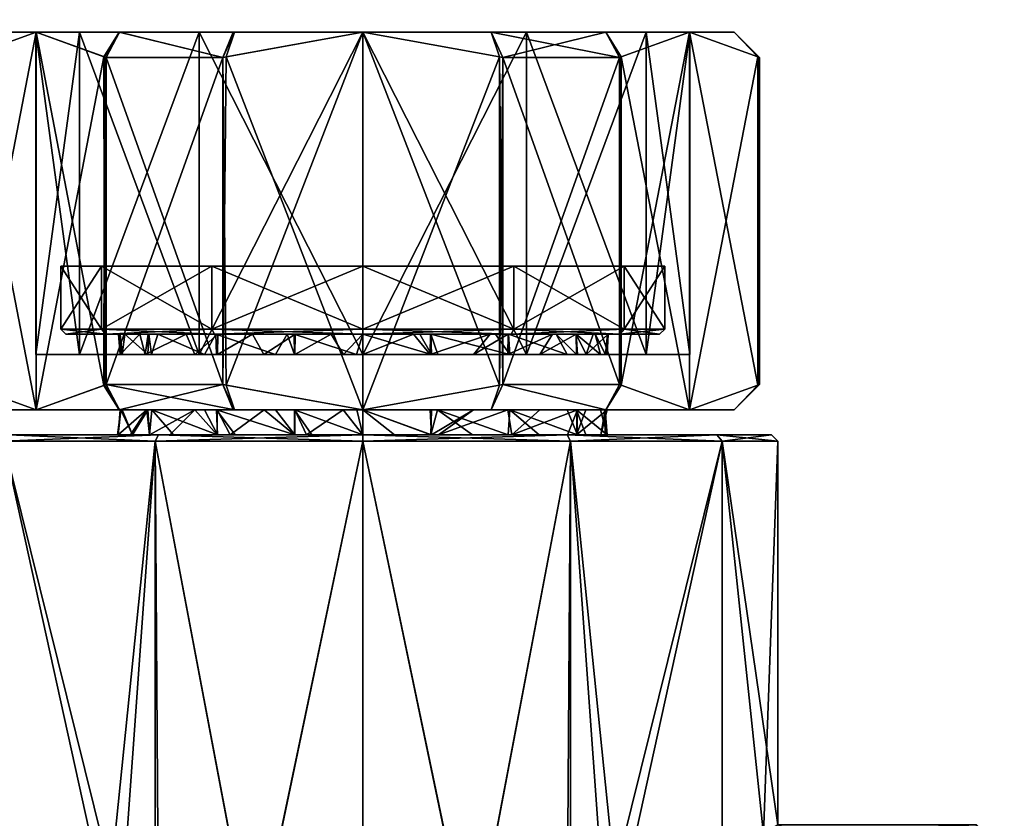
# Model space of a CAD drawing. Extents: x -0.396 to 0.144, y -0.577 to 0.001.
# Tile 65 of 65: x 0.061 to 0.101, y -0.032 to 0. Entities that reach past the tile are written whole.
import ezdxf

# ---------------------------------------------------------------- set-up
doc = ezdxf.new("R2010")
doc.units = 0
doc.layers.add('mesh', color=7, linetype='CONTINUOUS')

msp = doc.modelspace()

# ---------------------------------------------------------------- meshes
at = {"layer": 'mesh'}
mesh = msp.add_polyface(dxfattribs=at)
corners = [(0.06201, -0.0005, -0.601839), (0.060233, -0.0005, -0.596974), (0.059293, -0.001476, -0.597134), (0.059226, -0.0015, -0.597017), (0.059226, -0.0015, -0.59166), (0.060233, -0.0005, -0.591703), (0.059293, -0.001476, -0.591544), (0.06201, -0.0005, -0.586839), (0.059226, -0.0145, -0.59166), (0.059226, -0.0145, -0.597017), (0.064726, -0.001476, -0.606544), (0.065334, -0.0005, -0.605809), (0.063742, -0.0005, -0.587839), (0.062, -0.0005, -0.594339), (0.063742, -0.0005, -0.600839), (0.062, -0.013301, -0.594339), (0.063742, -0.013301, -0.600839), (0.063742, -0.013301, -0.587839), (0.06201, -0.0155, -0.601839), (0.064709, -0.01453, -0.606515), (0.059293, -0.014524, -0.597134), (0.059293, -0.014524, -0.591544), (0.06201, -0.0155, -0.586839), (0.064709, -0.00147, -0.582163), (0.064726, -0.014524, -0.582134), (0.063, -0.0123, -0.594339), (0.064608, -0.0098, -0.600339), (0.063, -0.0098, -0.594339), (0.016834, -0.004924, -0.31373), (0.014853, -0.004707, -0.305126), (0.017159, -0.004707, -0.31373), (0.015041, -0.004383, -0.305018), (0.017375, -0.004383, -0.31373), (0.017452, -0.004, -0.31373), (0.015041, -0.004383, -0.322442), (0.015107, -0.004, -0.30498), (0.017452, 0, -0.31373), (0.015107, -0.004, -0.32248), (0.015107, 0, -0.30498), (0.016452, -0.005, 0.481258), (0.014674, -0.004866, 0.489758), (0.016952, -0.004866, 0.481258), (0.014991, -0.0045, 0.489941), (0.017318, -0.0045, 0.481258), (0.015107, -0.004, 0.490008), (0.017452, -0.004, 0.481258), (0.017452, 0, 0.481258), (0.015107, -0.004, 0.472508), (0.015107, 0, 0.490008)]
mesh.append_faces([[corners[k] for k in face] for face in [(0, 1, 2, 2), (1, 3, 2, 2), (1, 4, 3, 3), (5, 4, 1, 1), (5, 6, 4, 4), (7, 6, 5, 5), (8, 3, 4, 4), (8, 9, 3, 3), (10, 11, 0, 0), (12, 5, 13, 13), (12, 7, 5, 5), (13, 0, 14, 14), (13, 1, 0, 0), (5, 1, 13, 13), (15, 14, 16, 16), (15, 13, 14, 14), (17, 13, 15, 15), (17, 12, 13, 13), (0, 18, 19, 19), (2, 18, 0, 0), (2, 20, 18, 18), (3, 20, 2, 2), (3, 9, 20, 20), (6, 8, 4, 4), (6, 21, 8, 8), (7, 21, 6, 6), (7, 22, 21, 21), (23, 22, 7, 7), (23, 24, 22, 22), (25, 26, 27, 27), (28, 29, 30, 30), (30, 31, 32, 32), (32, 33, 34, 34), (32, 35, 33, 33), (33, 36, 37, 37), (33, 38, 36, 36), (35, 38, 33, 33), (39, 40, 41, 41), (41, 42, 43, 43), (43, 44, 45, 45), (45, 46, 47, 47), (45, 48, 46, 46), (44, 48, 45, 45)]])
mesh = msp.add_polyface(dxfattribs=at)
corners = [(0.06201, -0.0005, -0.586839), (0.06531, -0.0005, -0.582888), (0.064709, -0.00147, -0.582163), (0.064794, -0.0015, -0.582017), (0.069432, -0.0145, -0.579339), (0.064794, -0.0145, -0.582017), (0.064794, -0.0145, -0.60666), (0.069432, -0.0015, -0.609339), (0.064794, -0.0015, -0.60666), (0.064726, -0.001476, -0.606544), (0.065334, -0.0005, -0.605809), (0.0685, -0.0005, -0.58308), (0.063742, -0.0005, -0.587839), (0.063742, -0.0005, -0.600839), (0.0685, -0.0005, -0.605597), (0.06201, -0.0005, -0.601839), (0.063742, -0.013301, -0.600839), (0.0685, -0.013301, -0.58308), (0.063742, -0.013301, -0.587839), (0.064709, -0.01453, -0.606515), (0.064726, -0.014524, -0.582134), (0.066498, -0.0125, -0.598883), (0.0632, -0.0125, -0.594339), (0.065541, -0.0125, -0.596703), (0.064781, -0.0125, -0.600239), (0.066857, -0.0125, -0.5997), (0.06536, -0.0125, -0.59433), (0.065292, -0.0125, -0.593438), (0.064781, -0.0125, -0.588439), (0.066137, -0.0125, -0.590276), (0.066464, -0.0125, -0.589796), (0.067981, -0.0125, -0.587571), (0.0691, -0.0125, -0.58412), (0.064608, -0.0123, -0.600339), (0.063, -0.0123, -0.594339), (0.064608, -0.0123, -0.588339), (0.063, -0.0098, -0.594339), (0.064608, -0.0098, -0.588339), (0.064608, -0.0098, -0.600339), (0.069, -0.0098, -0.604731), (0.068072, -0.0098, -0.594339), (0.065385, -0.013301, -0.594335), (0.065349, -0.013301, -0.592956), (0.069432, -0.0015, -0.579339), (0.069156, -0.0125, -0.602128), (0.066348, -0.013301, -0.589843)]
mesh.append_faces([[corners[k] for k in face] for face in [(0, 1, 2, 2), (1, 3, 2, 2), (4, 5, 3, 3), (6, 7, 8, 8), (9, 8, 10, 10), (11, 0, 12, 12), (13, 10, 14, 14), (13, 15, 10, 10), (11, 1, 0, 0), (16, 13, 14, 14), (17, 12, 18, 18), (17, 11, 12, 12), (9, 6, 8, 8), (9, 19, 6, 6), (15, 19, 9, 9), (3, 20, 2, 2), (3, 5, 20, 20), (21, 22, 23, 23), (21, 24, 22, 22), (25, 24, 21, 21), (22, 26, 23, 23), (22, 27, 26, 26), (28, 27, 22, 22), (28, 29, 27, 27), (28, 30, 29, 29), (28, 31, 30, 30), (32, 31, 28, 28), (33, 22, 24, 24), (34, 22, 33, 33), (34, 28, 22, 22), (35, 28, 34, 34), (35, 32, 28, 28), (35, 36, 37, 37), (34, 36, 35, 35), (33, 38, 34, 34), (33, 39, 38, 38), (40, 36, 38, 38), (40, 37, 36, 36), (27, 41, 26, 26), (29, 42, 27, 27), (1, 43, 3, 3), (25, 44, 24, 24), (30, 45, 29, 29)]])
mesh = msp.add_polyface(dxfattribs=at)
corners = [(0.069899, -0.0005, -0.608445), (0.069567, -0.001476, -0.609339), (0.075, -0.0005, -0.609339), (0.069432, -0.0015, -0.609339), (0.065334, -0.0005, -0.605809), (0.064794, -0.0015, -0.60666), (0.0685, -0.0005, -0.605597), (0.075, -0.0005, -0.607339), (0.0685, -0.0005, -0.58308), (0.06984, -0.0005, -0.580254), (0.06531, -0.0005, -0.582888), (0.075, -0.0005, -0.581339), (0.075, -0.0005, -0.579339), (0.0685, -0.013301, -0.605597), (0.075, -0.013301, -0.607339), (0.063742, -0.013301, -0.600839), (0.075, -0.013301, -0.581339), (0.0685, -0.013301, -0.58308), (0.075, -0.0155, -0.609339), (0.069567, -0.014524, -0.579339), (0.075, -0.0155, -0.579339), (0.075, -0.0123, -0.582339), (0.075, -0.0125, -0.582539), (0.069, -0.0123, -0.583946), (0.069, -0.0098, -0.583946), (0.064608, -0.0098, -0.588339), (0.064608, -0.0123, -0.588339), (0.069, -0.0123, -0.604731), (0.069, -0.0098, -0.604731), (0.064608, -0.0123, -0.600339), (0.075, -0.0098, -0.606339), (0.075, -0.0123, -0.606339), (0.075, -0.0098, -0.582339), (0.081928, -0.0098, -0.594339), (0.068072, -0.0098, -0.594339), (0.071536, -0.0098, -0.600339), (0.078464, -0.0098, -0.588339), (0.071536, -0.0098, -0.588339), (0.064608, -0.0098, -0.600339), (0.078464, -0.0098, -0.600339), (0.069432, -0.0015, -0.579339), (0.069432, -0.0145, -0.579339), (0.064794, -0.0015, -0.582017), (0.064794, -0.0145, -0.60666), (0.069432, -0.0145, -0.609339)]
mesh.append_faces([[corners[k] for k in face] for face in [(0, 1, 2, 2), (0, 3, 1, 1), (4, 3, 0, 0), (4, 5, 3, 3), (6, 2, 7, 7), (6, 0, 2, 2), (6, 4, 0, 0), (8, 9, 10, 10), (11, 9, 8, 8), (11, 12, 9, 9), (13, 7, 14, 14), (13, 6, 7, 7), (15, 6, 13, 13), (16, 8, 17, 17), (16, 11, 8, 8), (18, 2, 1, 1), (19, 12, 20, 20), (21, 22, 23, 23), (23, 24, 21, 21), (23, 25, 24, 24), (26, 25, 23, 23), (27, 28, 29, 29), (27, 30, 28, 28), (31, 30, 27, 27), (21, 24, 32, 32), (33, 34, 35, 35), (36, 37, 34, 34), (38, 28, 35, 35), (34, 38, 35, 35), (30, 35, 28, 28), (30, 39, 35, 35), (36, 32, 37, 37), (37, 25, 34, 34), (37, 24, 25, 25), (32, 24, 37, 37), (9, 40, 10, 10), (12, 40, 9, 9), (41, 42, 40, 40), (43, 44, 3, 3), (44, 1, 3, 3), (18, 1, 44, 44), (19, 40, 12, 12), (41, 40, 19, 19)]])
mesh = msp.add_polyface(dxfattribs=at)
corners = [(0.084666, -0.0005, -0.605809), (0.080568, -0.0015, -0.609339), (0.085207, -0.0015, -0.60666), (0.080101, -0.0005, -0.608445), (0.080433, -0.001476, -0.609339), (0.075, -0.0005, -0.609339), (0.075, -0.0005, -0.579339), (0.080101, -0.0005, -0.580233), (0.080433, -0.001476, -0.579339), (0.080568, -0.0015, -0.579339), (0.085207, -0.0015, -0.582017), (0.084666, -0.0005, -0.582868), (0.085207, -0.0145, -0.582017), (0.080568, -0.0145, -0.579339), (0.080568, -0.0145, -0.609339), (0.085207, -0.0145, -0.60666), (0.075, -0.0005, -0.607339), (0.0815, -0.0005, -0.605597), (0.086258, -0.0005, -0.587839), (0.0815, -0.0005, -0.58308), (0.075, -0.0005, -0.581339), (0.0815, -0.013301, -0.58308), (0.075, -0.013301, -0.581339), (0.086258, -0.013301, -0.587839), (0.0815, -0.013301, -0.605597), (0.086258, -0.0005, -0.600839), (0.075, -0.013301, -0.607339), (0.080433, -0.014524, -0.609339), (0.080433, -0.014524, -0.579339), (0.075, -0.0155, -0.579339), (0.075, -0.0123, -0.606339), (0.081, -0.0098, -0.604731), (0.075, -0.0098, -0.606339), (0.081, -0.0123, -0.604731), (0.085392, -0.0098, -0.600339), (0.081, -0.0123, -0.583946), (0.075, -0.0098, -0.582339), (0.081, -0.0098, -0.583946), (0.081928, -0.0098, -0.594339), (0.071536, -0.0098, -0.600339), (0.078464, -0.0098, -0.600339), (0.078464, -0.0098, -0.588339), (0.068072, -0.0098, -0.594339), (0.087, -0.0098, -0.594339), (0.085392, -0.0098, -0.588339)]
mesh.append_faces([[corners[k] for k in face] for face in [(0, 1, 2, 2), (3, 1, 0, 0), (3, 4, 1, 1), (5, 4, 3, 3), (6, 7, 8, 8), (7, 9, 8, 8), (7, 10, 9, 9), (11, 10, 7, 7), (12, 9, 10, 10), (12, 13, 9, 9), (14, 2, 1, 1), (14, 15, 2, 2), (16, 3, 17, 17), (16, 5, 3, 3), (3, 0, 17, 17), (18, 11, 19, 19), (19, 6, 20, 20), (19, 7, 6, 6), (11, 7, 19, 19), (21, 20, 22, 22), (21, 19, 20, 20), (23, 19, 21, 21), (23, 18, 19, 19), (24, 17, 25, 25), (26, 17, 24, 24), (26, 16, 17, 17), (27, 4, 5, 5), (14, 4, 27, 27), (14, 1, 4, 4), (28, 9, 13, 13), (28, 8, 9, 9), (29, 6, 8, 8), (30, 31, 32, 32), (33, 34, 31, 31), (35, 36, 37, 37), (38, 39, 40, 40), (41, 42, 38, 38), (31, 40, 32, 32), (40, 43, 38, 38), (31, 34, 40, 40), (41, 37, 36, 36), (38, 37, 41, 41), (38, 44, 37, 37)]])
mesh = msp.add_polyface(dxfattribs=at)
corners = [(0.080433, -0.014524, -0.609339), (0.075, -0.0005, -0.609339), (0.075, -0.0155, -0.609339), (0.075, -0.0155, -0.579339), (0.080433, -0.001476, -0.579339), (0.080433, -0.014524, -0.579339), (0.085219, -0.0125, -0.600239), (0.082691, -0.0125, -0.600331), (0.083481, -0.0125, -0.598861), (0.0809, -0.0125, -0.604558), (0.080787, -0.0125, -0.60207), (0.077018, -0.0125, -0.5848), (0.0809, -0.0125, -0.58412), (0.077695, -0.0125, -0.585068), (0.075, -0.0125, -0.582539), (0.080775, -0.0125, -0.586625), (0.085219, -0.0125, -0.588439), (0.082535, -0.0125, -0.588151), (0.080062, -0.0125, -0.586006), (0.083486, -0.0125, -0.589817), (0.077703, -0.0125, -0.603635), (0.075, -0.0125, -0.606139), (0.077262, -0.0125, -0.603823), (0.080274, -0.0125, -0.602539), (0.075, -0.0123, -0.582339), (0.081, -0.0123, -0.583946), (0.085392, -0.0123, -0.588339), (0.081, -0.0123, -0.604731), (0.085392, -0.0123, -0.600339), (0.075, -0.0123, -0.606339), (0.081, -0.0098, -0.604731), (0.085392, -0.0098, -0.600339), (0.081, -0.0098, -0.583946), (0.075, -0.0098, -0.582339), (0.077726, -0.013301, -0.603658), (0.075, -0.0125, -0.604089), (0.083872, -0.013301, -0.590295), (0.083534, -0.013301, -0.589797), (0.083129, -0.013301, -0.599721), (0.0835, -0.013301, -0.598882), (0.084452, -0.013301, -0.59673), (0.084241, -0.0125, -0.597448), (0.084158, -0.0125, -0.590994), (0.082036, -0.013301, -0.58759), (0.080768, -0.013301, -0.58665), (0.079405, -0.013301, -0.58564), (0.077673, -0.013301, -0.585226), (0.077982, -0.013301, -0.603622), (0.080847, -0.013301, -0.602131)]
mesh.append_faces([[corners[k] for k in face] for face in [(0, 1, 2, 2), (3, 4, 5, 5), (6, 7, 8, 8), (9, 7, 6, 6), (9, 10, 7, 7), (11, 12, 13, 13), (11, 14, 12, 12), (15, 16, 17, 17), (15, 12, 16, 16), (18, 12, 15, 15), (18, 13, 12, 12), (16, 19, 17, 17), (20, 21, 22, 22), (20, 9, 21, 21), (23, 9, 20, 20), (23, 10, 9, 9), (24, 12, 14, 14), (25, 12, 24, 24), (25, 16, 12, 12), (26, 16, 25, 25), (27, 9, 28, 28), (27, 21, 9, 9), (29, 21, 27, 27), (27, 30, 29, 29), (28, 31, 27, 27), (25, 32, 26, 26), (24, 33, 25, 25), (34, 22, 35, 35), (34, 20, 22, 22), (36, 37, 19, 19), (38, 7, 10, 10), (39, 8, 7, 7), (40, 41, 8, 8), (19, 42, 36, 36), (43, 17, 19, 19), (44, 15, 17, 17), (45, 18, 15, 15), (13, 46, 11, 11), (13, 18, 46, 46), (47, 48, 20, 20), (48, 23, 20, 20), (48, 10, 23, 23), (38, 10, 48, 48)]])
mesh = msp.add_polyface(dxfattribs=at)
corners = [(0.08799, -0.0005, -0.601839), (0.084666, -0.0005, -0.605809), (0.085274, -0.001476, -0.606544), (0.085207, -0.0015, -0.60666), (0.090707, -0.001476, -0.597134), (0.089767, -0.0005, -0.596974), (0.089767, -0.0005, -0.591703), (0.090707, -0.001476, -0.591544), (0.08799, -0.0005, -0.586839), (0.090774, -0.0015, -0.59166), (0.090774, -0.0015, -0.597017), (0.084666, -0.0005, -0.582868), (0.085274, -0.001476, -0.582134), (0.085207, -0.0015, -0.582017), (0.090774, -0.0145, -0.597017), (0.090774, -0.0145, -0.59166), (0.086258, -0.0005, -0.600839), (0.088, -0.0005, -0.594339), (0.0815, -0.0005, -0.605597), (0.086258, -0.0005, -0.587839), (0.088, -0.013301, -0.594339), (0.086258, -0.013301, -0.587839), (0.086258, -0.013301, -0.600839), (0.0815, -0.013301, -0.605597), (0.085207, -0.0145, -0.582017), (0.085274, -0.014524, -0.582134), (0.08799, -0.0155, -0.586839), (0.090707, -0.014524, -0.591544), (0.090707, -0.014524, -0.597134), (0.08799, -0.0155, -0.601839), (0.085274, -0.014524, -0.606544), (0.085207, -0.0145, -0.60666), (0.085392, -0.0123, -0.600339), (0.087, -0.0098, -0.594339), (0.085392, -0.0098, -0.600339), (0.087, -0.0123, -0.594339), (0.085392, -0.0098, -0.588339), (0.085392, -0.0123, -0.588339), (0.081, -0.0098, -0.583946), (0.078464, -0.0098, -0.600339), (0.081928, -0.0098, -0.594339)]
mesh.append_faces([[corners[k] for k in face] for face in [(0, 1, 2, 2), (1, 3, 2, 2), (4, 5, 0, 0), (6, 7, 8, 8), (6, 9, 7, 7), (5, 9, 6, 6), (5, 10, 9, 9), (4, 10, 5, 5), (11, 12, 13, 13), (8, 12, 11, 11), (14, 9, 10, 10), (14, 15, 9, 9), (16, 5, 17, 17), (16, 0, 5, 5), (18, 0, 16, 16), (18, 1, 0, 0), (19, 8, 11, 11), (17, 8, 19, 19), (17, 6, 8, 8), (5, 6, 17, 17), (20, 19, 21, 21), (20, 17, 19, 19), (22, 17, 20, 20), (22, 16, 17, 17), (23, 16, 22, 22), (12, 24, 13, 13), (12, 25, 24, 24), (8, 25, 12, 12), (7, 26, 8, 8), (9, 27, 7, 7), (9, 15, 27, 27), (4, 14, 10, 10), (4, 28, 14, 14), (0, 28, 4, 4), (0, 29, 28, 28), (2, 29, 0, 0), (3, 30, 2, 2), (3, 31, 30, 30), (32, 33, 34, 34), (35, 36, 33, 33), (37, 38, 36, 36), (39, 34, 33, 33), (33, 36, 40, 40)]])
mesh = msp.add_polyface(dxfattribs=at)
corners = [(0.08799, -0.0155, -0.601839), (0.0835, -0.0155, -0.598881), (0.089767, -0.0155, -0.596974), (0.083127, -0.0155, -0.599724), (0.084666, -0.0155, -0.605809), (0.08471, -0.013301, -0.593461), (0.086258, -0.013301, -0.587839), (0.083872, -0.013301, -0.590295), (0.088, -0.013301, -0.594339), (0.084642, -0.013301, -0.59433), (0.0835, -0.013301, -0.598882), (0.086258, -0.013301, -0.600839), (0.084452, -0.013301, -0.59673), (0.083534, -0.013301, -0.589797), (0.090707, -0.014524, -0.597134), (0.090774, -0.0145, -0.597017), (0.090774, -0.0145, -0.59166), (0.089767, -0.0155, -0.591703), (0.090707, -0.014524, -0.591544), (0.08799, -0.0155, -0.586839), (0.084666, -0.0155, -0.582868), (0.085274, -0.014524, -0.582134), (0.085207, -0.0145, -0.582017), (0.085274, -0.014524, -0.606544), (0.085207, -0.0145, -0.60666), (0.08799, -0.0005, -0.586839), (0.090707, -0.001476, -0.591544), (0.085274, -0.001476, -0.606544), (0.08473, -0.0125, -0.594336), (0.085219, -0.0125, -0.600239), (0.084241, -0.0125, -0.597448), (0.0868, -0.0125, -0.594339), (0.083481, -0.0125, -0.598861), (0.085219, -0.0125, -0.588439), (0.084158, -0.0125, -0.590994), (0.083486, -0.0125, -0.589817), (0.084749, -0.0125, -0.594214), (0.085392, -0.0123, -0.588339), (0.087, -0.0123, -0.594339), (0.085392, -0.0123, -0.600339), (0.0809, -0.0125, -0.604558), (0.087, -0.0098, -0.594339), (0.085392, -0.0098, -0.588339)]
mesh.append_faces([[corners[k] for k in face] for face in [(0, 1, 2, 2), (0, 3, 1, 1), (4, 3, 0, 0), (5, 6, 7, 7), (5, 8, 6, 6), (9, 8, 5, 5), (8, 10, 11, 11), (8, 12, 10, 10), (9, 12, 8, 8), (6, 13, 7, 7), (0, 2, 14, 14), (2, 15, 14, 14), (2, 16, 15, 15), (17, 16, 2, 2), (17, 18, 16, 16), (19, 18, 17, 17), (19, 20, 21, 21), (20, 22, 21, 21), (23, 4, 0, 0), (23, 24, 4, 4), (25, 19, 21, 21), (26, 18, 19, 19), (27, 23, 0, 0), (28, 29, 30, 30), (28, 31, 29, 29), (29, 32, 30, 30), (33, 34, 35, 35), (31, 34, 33, 33), (31, 36, 34, 34), (28, 36, 31, 31), (37, 31, 33, 33), (38, 31, 37, 37), (38, 29, 31, 31), (39, 29, 38, 38), (39, 40, 29, 29), (38, 41, 39, 39), (37, 42, 38, 38), (9, 30, 12, 12), (9, 28, 30, 30), (5, 28, 9, 9), (5, 36, 28, 28), (7, 36, 5, 5), (7, 34, 36, 36)]])
mesh = msp.add_polyface(dxfattribs=at)
corners = [(-0.0994, -0.045, -0.571822), (0.070672, -0.037446, -0.578416), (0.075, -0.037906, -0.577839), (-0.065402, -0.035621, -0.581407), (0.064839, -0.035483, -0.581339), (0.066883, -0.036171, -0.580314), (-0.060737, -0.033359, -0.586043), (0.060711, -0.033344, -0.586089), (-0.059067, -0.032356, -0.598626), (0.059074, -0.03236, -0.598651), (0.0585, -0.032, -0.594339), (0.06675, -0.036279, -0.608628), (-0.070621, -0.037435, -0.610247), (0.07066, -0.037443, -0.610258), (0.065393, -0.035619, -0.607271), (-0.066835, -0.036157, -0.608343), (0.060711, -0.033344, -0.602589), (-0.064839, -0.035483, -0.607339), (0.0994, -0.045, -0.571822), (0.002358, -0.047266, -0.570658), (-0.000515, -0.04701, -0.570776), (0.005043, -0.048249, -0.570236), (0.010952, -0.034, -0.31373), (0.009362, -0.0345, -0.319163), (0.010818, -0.0345, -0.31373), (0.009478, -0.006, -0.30823), (0.010952, -0.006, -0.31373), (0.013375, -0.04795, -0.33823), (0.013375, -0.04795, -0.30423), (0.007702, -0.042277, -0.33823), (0.015452, -0.0557, -0.30423), (0.013317, -0.047983, -0.30398), (0.007702, -0.042277, -0.30423), (0.015385, -0.0557, -0.30398), (0.013158, -0.048075, -0.303797), (0.007668, -0.042335, -0.30398), (0.015202, -0.0557, -0.303797), (0.012942, -0.0482, -0.30373), (0.007577, -0.042493, -0.303797), (0.012942, -0.0482, -0.33873), (0.013158, -0.048075, -0.338663), (0.007452, -0.04271, -0.33873), (0.015202, -0.0557, -0.338663), (0.013317, -0.047983, -0.33848), (0.007577, -0.042493, -0.338663), (0.015385, -0.0557, -0.33848), (0.007668, -0.042335, -0.33848), (0.015452, -0.0557, -0.33823), (0.010952, -0.034, 0.481258), (0.009412, -0.034383, 0.475796), (0.010875, -0.034383, 0.481258), (0.009224, -0.034707, 0.475905), (0.010659, -0.034707, 0.481258), (0.009478, -0.006, 0.486758), (0.010952, -0.006, 0.481258), (0.013375, -0.04795, 0.456758), (0.013375, -0.04795, 0.490758), (0.007702, -0.042277, 0.456758), (0.015452, -0.0557, 0.490758), (0.013317, -0.047983, 0.491008), (0.007702, -0.042277, 0.490758), (0.015385, -0.0557, 0.491008), (0.013158, -0.048075, 0.491191), (0.007668, -0.042335, 0.491008), (0.015202, -0.0557, 0.491191), (0.012942, -0.0482, 0.491258), (0.007577, -0.042493, 0.491191), (0.014952, -0.0557, 0.491258), (0.012942, -0.0482, 0.456258), (0.013158, -0.048075, 0.456325), (0.007452, -0.04271, 0.456258), (0.015202, -0.0557, 0.456325), (0.013317, -0.047983, 0.456508), (0.007577, -0.042493, 0.456325), (0.015385, -0.0557, 0.456508), (0.007668, -0.042335, 0.456508), (0.015452, -0.0557, 0.456758), (-0.0585, -0.032, -0.594286), (0.059074, -0.03236, -0.590025)]
mesh.append_faces([[corners[k] for k in face] for face in [(0, 1, 2, 2), (3, 4, 5, 5), (6, 7, 4, 4), (8, 9, 10, 10), (11, 12, 13, 13), (14, 15, 11, 11), (16, 17, 14, 14), (18, 19, 20, 20), (18, 21, 19, 19), (22, 23, 24, 24), (22, 25, 26, 26), (27, 28, 29, 29), (27, 30, 28, 28), (28, 31, 32, 32), (28, 33, 31, 31), (31, 34, 35, 35), (31, 36, 34, 34), (34, 37, 38, 38), (39, 40, 41, 41), (39, 42, 40, 40), (40, 43, 44, 44), (40, 45, 43, 43), (43, 27, 46, 46), (43, 47, 27, 27), (48, 49, 50, 50), (50, 51, 52, 52), (48, 53, 54, 54), (55, 56, 57, 57), (55, 58, 56, 56), (56, 59, 60, 60), (56, 61, 59, 59), (59, 62, 63, 63), (59, 64, 62, 62), (62, 65, 66, 66), (62, 67, 65, 65), (68, 69, 70, 70), (68, 71, 69, 69), (69, 72, 73, 73), (69, 74, 72, 72), (72, 55, 75, 75), (72, 76, 55, 55), (77, 78, 7, 7), (77, 10, 78, 78)]])
mesh = msp.add_polyface(dxfattribs=at)
corners = [(0.065841, -0.0165, -0.597678), (0.066457, -0.0155, -0.598904), (0.065434, -0.0155, -0.596215), (0.066516, -0.0165, -0.598859), (0.06661, -0.0155, -0.599305), (0.06201, -0.0155, -0.601839), (0.068701, -0.0155, -0.601781), (0.06531, -0.0155, -0.605789), (0.060233, -0.0155, -0.596974), (0.065386, -0.0155, -0.594335), (0.060233, -0.0155, -0.591703), (0.065351, -0.0155, -0.59295), (0.06201, -0.0155, -0.586839), (0.062, -0.013301, -0.594339), (0.065435, -0.013301, -0.596227), (0.065385, -0.013301, -0.594335), (0.063742, -0.013301, -0.600839), (0.065349, -0.013301, -0.592956), (0.066455, -0.013301, -0.598905), (0.066603, -0.013301, -0.599294), (0.0685, -0.013301, -0.605597), (0.065334, -0.0155, -0.582868), (0.064726, -0.014524, -0.582134), (0.064794, -0.0145, -0.582017), (0.059293, -0.014524, -0.597134), (0.059293, -0.014524, -0.591544), (0.059226, -0.0145, -0.59166), (0.059226, -0.0145, -0.597017), (0.064709, -0.01453, -0.606515), (0.064794, -0.0145, -0.60666), (0.066498, -0.0125, -0.598883), (0.066857, -0.0125, -0.5997), (0.065541, -0.0125, -0.596703), (0.06536, -0.0125, -0.59433), (0.065292, -0.0125, -0.593438), (0.065272, -0.0165, -0.594342), (0.066411, -0.0155, -0.589761), (0.068327, -0.0155, -0.587231), (0.066348, -0.013301, -0.589843), (0.063742, -0.013301, -0.587839), (0.068326, -0.013301, -0.587231), (0.069432, -0.0145, -0.609339), (0.066137, -0.0125, -0.590276)]
mesh.append_faces([[corners[k] for k in face] for face in [(0, 1, 2, 2), (3, 4, 1, 1), (5, 6, 7, 7), (5, 4, 6, 6), (5, 1, 4, 4), (8, 1, 5, 5), (8, 2, 1, 1), (8, 9, 2, 2), (10, 9, 8, 8), (10, 11, 9, 9), (12, 11, 10, 10), (13, 14, 15, 15), (16, 14, 13, 13), (15, 17, 13, 13), (16, 18, 14, 14), (16, 19, 18, 18), (20, 19, 16, 16), (21, 22, 23, 23), (12, 22, 21, 21), (24, 8, 5, 5), (10, 25, 12, 12), (10, 26, 25, 25), (8, 26, 10, 10), (8, 27, 26, 26), (24, 27, 8, 8), (5, 7, 28, 28), (7, 29, 28, 28), (30, 19, 31, 31), (30, 18, 19, 19), (32, 18, 30, 30), (32, 14, 18, 18), (33, 14, 32, 32), (33, 15, 14, 14), (34, 17, 15, 15), (35, 11, 36, 36), (21, 36, 12, 12), (21, 37, 36, 36), (12, 36, 11, 11), (13, 38, 39, 39), (13, 17, 38, 38), (39, 38, 40, 40), (7, 41, 29, 29), (42, 38, 17, 17)]])
mesh = msp.add_polyface(dxfattribs=at)
corners = [(0.072294, -0.0155, -0.585105), (0.072289, -0.0165, -0.585048), (0.071073, -0.0155, -0.585412), (0.074222, -0.0155, -0.58462), (0.072757, -0.0165, -0.58485), (0.075, -0.0155, -0.584589), (0.075, -0.0165, -0.584589), (0.077679, -0.0155, -0.585226), (0.077734, -0.0165, -0.58502), (0.075, -0.0155, -0.579339), (0.075, -0.0155, -0.609339), (0.06984, -0.0155, -0.608423), (0.072282, -0.0155, -0.603599), (0.074757, -0.0155, -0.604086), (0.074995, -0.0155, -0.604052), (0.071527, -0.0155, -0.603451), (0.069188, -0.0155, -0.602069), (0.06531, -0.0155, -0.605789), (0.068701, -0.0155, -0.601781), (0.069215, -0.0155, -0.586642), (0.065334, -0.0155, -0.582868), (0.069899, -0.0155, -0.580233), (0.068327, -0.0155, -0.587231), (0.0685, -0.013301, -0.605597), (0.06871, -0.013301, -0.601788), (0.066603, -0.013301, -0.599294), (0.075, -0.013301, -0.581339), (0.075, -0.013301, -0.584589), (0.077673, -0.013301, -0.585226), (0.074226, -0.013301, -0.584619), (0.0685, -0.013301, -0.58308), (0.0723, -0.013301, -0.585106), (0.071059, -0.013301, -0.58542), (0.069217, -0.013301, -0.586641), (0.068326, -0.013301, -0.587231), (0.063742, -0.013301, -0.587839), (0.069189, -0.013301, -0.602071), (0.071531, -0.013301, -0.603451), (0.075, -0.013301, -0.607339), (0.072287, -0.013301, -0.6036), (0.074749, -0.013301, -0.604085), (0.074994, -0.013301, -0.60405), (0.077726, -0.013301, -0.603658), (0.069567, -0.014524, -0.579339), (0.069432, -0.0145, -0.579339), (0.064794, -0.0145, -0.582017), (0.075, -0.0125, -0.604089), (0.066521, -0.0165, -0.589818), (0.066411, -0.0155, -0.589761), (0.069432, -0.0145, -0.609339)]
mesh.append_faces([[corners[k] for k in face] for face in [(0, 1, 2, 2), (3, 4, 0, 0), (5, 6, 3, 3), (7, 8, 5, 5), (5, 9, 7, 7), (10, 11, 12, 12), (10, 13, 14, 14), (12, 13, 10, 10), (11, 15, 12, 12), (11, 16, 15, 15), (17, 16, 11, 11), (17, 18, 16, 16), (19, 20, 21, 21), (21, 2, 19, 19), (21, 0, 2, 2), (9, 0, 21, 21), (9, 3, 0, 0), (5, 3, 9, 9), (19, 22, 20, 20), (23, 24, 25, 25), (26, 27, 28, 28), (26, 29, 27, 27), (30, 29, 26, 26), (30, 31, 29, 29), (32, 31, 30, 30), (30, 33, 32, 32), (30, 34, 33, 33), (35, 34, 30, 30), (23, 36, 24, 24), (23, 37, 36, 36), (38, 37, 23, 23), (38, 39, 37, 37), (40, 39, 38, 38), (38, 41, 40, 40), (38, 42, 41, 41), (9, 21, 43, 43), (21, 44, 43, 43), (21, 45, 44, 44), (20, 45, 21, 21), (46, 41, 42, 42), (47, 48, 22, 22), (11, 49, 17, 17), (10, 49, 11, 11)]])
mesh = msp.add_polyface(dxfattribs=at)
corners = [(0.074995, -0.0125, -0.584719), (0.075, -0.0125, -0.582539), (0.077018, -0.0125, -0.5848), (0.073747, -0.0125, -0.584669), (0.075, -0.0125, -0.606139), (0.075, -0.0125, -0.604089), (0.077262, -0.0125, -0.603823), (0.072276, -0.0125, -0.603658), (0.0691, -0.0125, -0.604558), (0.071991, -0.0125, -0.603613), (0.07231, -0.0125, -0.58511), (0.0691, -0.0125, -0.58412), (0.070617, -0.0125, -0.585629), (0.069232, -0.0125, -0.58665), (0.067981, -0.0125, -0.587571), (0.069, -0.0123, -0.604731), (0.075, -0.0123, -0.606339), (0.064781, -0.0125, -0.600239), (0.064608, -0.0123, -0.600339), (0.069, -0.0123, -0.583946), (0.064608, -0.0123, -0.588339), (0.074749, -0.013301, -0.604085), (0.074994, -0.013301, -0.60405), (0.072287, -0.013301, -0.6036), (0.071531, -0.013301, -0.603451), (0.066857, -0.0125, -0.5997), (0.066603, -0.013301, -0.599294), (0.06871, -0.013301, -0.601788), (0.068326, -0.013301, -0.587231), (0.069217, -0.013301, -0.586641), (0.071059, -0.013301, -0.58542), (0.0723, -0.013301, -0.585106), (0.074226, -0.013301, -0.584619), (0.075, -0.013301, -0.584589), (0.077673, -0.013301, -0.585226), (0.069156, -0.0125, -0.602128), (0.069189, -0.013301, -0.602071), (0.066348, -0.013301, -0.589843), (0.066464, -0.0125, -0.589796)]
mesh.append_faces([[corners[k] for k in face] for face in [(0, 1, 2, 2), (0, 3, 1, 1), (4, 5, 6, 6), (4, 7, 5, 5), (8, 7, 4, 4), (8, 9, 7, 7), (10, 1, 3, 3), (10, 11, 1, 1), (12, 11, 10, 10), (11, 13, 14, 14), (12, 13, 11, 11), (15, 8, 16, 16), (15, 17, 8, 8), (18, 17, 15, 15), (19, 11, 20, 20), (19, 1, 11, 11), (16, 8, 4, 4), (5, 21, 22, 22), (7, 21, 5, 5), (7, 23, 21, 21), (9, 23, 7, 7), (9, 24, 23, 23), (25, 26, 27, 27), (13, 28, 14, 14), (13, 29, 28, 28), (12, 29, 13, 13), (12, 30, 29, 29), (10, 30, 12, 12), (10, 31, 30, 30), (3, 31, 10, 10), (3, 32, 31, 31), (0, 32, 3, 3), (0, 33, 32, 32), (2, 33, 0, 0), (2, 34, 33, 33), (17, 35, 8, 8), (35, 9, 8, 8), (35, 24, 9, 9), (35, 36, 24, 24), (35, 27, 36, 36), (25, 27, 35, 35), (14, 37, 38, 38), (14, 28, 37, 37)]])
mesh = msp.add_polyface(dxfattribs=at)
corners = [(0.080101, -0.0155, -0.580233), (0.08077, -0.0155, -0.586651), (0.079405, -0.0155, -0.585637), (0.084666, -0.0155, -0.582868), (0.082038, -0.0155, -0.587593), (0.083535, -0.0155, -0.589797), (0.077679, -0.0155, -0.585226), (0.075, -0.0155, -0.579339), (0.080101, -0.0155, -0.608445), (0.077732, -0.0155, -0.60366), (0.077969, -0.0155, -0.603627), (0.074995, -0.0155, -0.604052), (0.075, -0.0155, -0.609339), (0.077673, -0.013301, -0.585226), (0.079405, -0.013301, -0.58564), (0.0815, -0.013301, -0.58308), (0.075, -0.013301, -0.581339), (0.0815, -0.013301, -0.605597), (0.077726, -0.013301, -0.603658), (0.075, -0.013301, -0.607339), (0.077982, -0.013301, -0.603622), (0.086258, -0.013301, -0.600839), (0.0835, -0.013301, -0.598882), (0.083129, -0.013301, -0.599721), (0.086258, -0.013301, -0.587839), (0.082036, -0.013301, -0.58759), (0.083534, -0.013301, -0.589797), (0.080768, -0.013301, -0.58665), (0.080568, -0.0145, -0.579339), (0.085207, -0.0145, -0.582017), (0.080433, -0.014524, -0.579339), (0.080433, -0.014524, -0.609339), (0.080568, -0.0145, -0.609339), (0.084666, -0.0155, -0.605809), (0.085207, -0.0145, -0.60666), (0.077703, -0.0125, -0.603635), (0.082691, -0.0125, -0.600331), (0.084452, -0.013301, -0.59673), (0.083481, -0.0125, -0.598861), (0.083486, -0.0125, -0.589817), (0.082535, -0.0125, -0.588151), (0.080775, -0.0125, -0.586625), (0.080062, -0.0125, -0.586006), (0.080772, -0.0165, -0.602025), (0.080849, -0.0155, -0.602129), (0.083534, -0.0165, -0.59888), (0.083127, -0.0155, -0.599724), (0.080926, -0.0165, -0.586594), (0.080847, -0.013301, -0.602131)]
mesh.append_faces([[corners[k] for k in face] for face in [(0, 1, 2, 2), (0, 3, 1, 1), (3, 4, 1, 1), (3, 5, 4, 4), (6, 0, 2, 2), (6, 7, 0, 0), (8, 9, 10, 10), (8, 11, 9, 9), (12, 11, 8, 8), (13, 14, 15, 15), (16, 13, 15, 15), (17, 18, 19, 19), (17, 20, 18, 18), (21, 22, 23, 23), (24, 25, 26, 26), (15, 25, 24, 24), (15, 27, 25, 25), (14, 27, 15, 15), (3, 28, 29, 29), (0, 28, 3, 3), (0, 30, 28, 28), (7, 30, 0, 0), (8, 31, 12, 12), (8, 32, 31, 31), (33, 32, 8, 8), (33, 34, 32, 32), (20, 35, 18, 18), (22, 36, 23, 23), (37, 38, 22, 22), (25, 39, 26, 26), (27, 40, 25, 25), (14, 41, 27, 27), (13, 42, 14, 14), (43, 44, 10, 10), (44, 45, 46, 46), (47, 4, 5, 5), (47, 1, 4, 4), (44, 8, 10, 10), (44, 33, 8, 8), (44, 46, 33, 33), (21, 48, 17, 17), (48, 20, 17, 17), (21, 23, 48, 48)]])
mesh = msp.add_polyface(dxfattribs=at)
corners = [(-0.066796, -0.036296, -0.580023), (0.066883, -0.036171, -0.580314), (0.070672, -0.037446, -0.578416), (0.07066, -0.037443, -0.610258), (-0.070621, -0.037435, -0.610247), (0.0994, -0.045, -0.616855), (0.009236, -0.052101, -0.569017), (0.005043, -0.048249, -0.570236), (0.0994, -0.045, -0.571822), (-0.0994, -0.045, -0.616855), (0.0994, -0.058, -0.620339), (0.064839, -0.035483, -0.581339), (0.06675, -0.01675, -0.580049), (0.060711, -0.01675, -0.586089), (0.060711, -0.033344, -0.586089), (0.0585, -0.01675, -0.594339), (0.059074, -0.03236, -0.598651), (0.060711, -0.01675, -0.602589), (0.0585, -0.032, -0.594339), (0.059074, -0.03236, -0.590025), (0.065393, -0.035619, -0.607271), (0.06675, -0.01675, -0.608628), (0.060711, -0.033344, -0.602589), (0.06675, -0.036279, -0.608628), (0.060927, -0.0165, -0.586214), (0.065764, -0.0165, -0.591219), (0.066521, -0.0165, -0.589818), (0.05875, -0.0165, -0.594339), (0.069208, -0.0165, -0.586607), (0.066875, -0.0165, -0.580266), (0.067323, -0.0165, -0.588331), (0.065272, -0.0165, -0.594342), (0.065251, -0.0165, -0.594476), (0.060927, -0.0165, -0.602464), (0.065841, -0.0165, -0.597678), (0.066516, -0.0165, -0.598859), (0.067468, -0.0165, -0.600526), (0.066875, -0.0165, -0.608412), (0.065386, -0.0155, -0.594335), (0.065351, -0.0155, -0.59295), (0.065434, -0.0155, -0.596215), (0.066457, -0.0155, -0.598904), (0.066411, -0.0155, -0.589761)]
mesh.append_faces([[corners[k] for k in face] for face in [(0, 1, 2, 2), (3, 4, 5, 5), (6, 7, 8, 8), (9, 10, 5, 5), (11, 12, 1, 1), (11, 13, 12, 12), (14, 13, 11, 11), (15, 16, 17, 17), (15, 18, 16, 16), (13, 18, 15, 15), (13, 19, 18, 18), (14, 19, 13, 13), (17, 20, 21, 21), (17, 22, 20, 20), (16, 22, 17, 17), (20, 23, 21, 21), (24, 25, 26, 26), (27, 25, 24, 24), (24, 28, 29, 29), (24, 30, 28, 28), (26, 30, 24, 24), (27, 31, 25, 25), (27, 32, 31, 31), (33, 32, 27, 27), (33, 34, 32, 32), (33, 35, 34, 34), (33, 36, 35, 35), (37, 36, 33, 33), (12, 24, 29, 29), (13, 24, 12, 12), (13, 27, 24, 24), (15, 27, 13, 13), (15, 33, 27, 27), (17, 33, 15, 15), (17, 37, 33, 33), (21, 37, 17, 17), (31, 38, 39, 39), (32, 38, 31, 31), (32, 34, 38, 38), (34, 40, 38, 38), (35, 41, 34, 34), (25, 42, 26, 26), (31, 42, 25, 25)]])
mesh = msp.add_polyface(dxfattribs=at)
corners = [(0.075, -0.0165, -0.584589), (0.077734, -0.0165, -0.58502), (0.075, -0.0165, -0.578089), (0.0835, -0.0155, -0.598881), (0.083534, -0.0165, -0.59888), (0.083868, -0.0165, -0.59839), (0.083127, -0.0155, -0.599724), (0.077969, -0.0155, -0.603627), (0.0777, -0.0165, -0.603568), (0.079366, -0.0165, -0.60306), (0.074995, -0.0155, -0.604052), (0.075005, -0.0165, -0.603957), (0.076257, -0.0165, -0.604007), (0.074757, -0.0155, -0.604086), (0.072296, -0.0165, -0.603607), (0.072282, -0.0155, -0.603599), (0.071527, -0.0155, -0.603451), (0.06922, -0.0165, -0.602053), (0.069188, -0.0155, -0.602069), (0.068701, -0.0155, -0.601781), (0.06661, -0.0155, -0.599305), (0.067468, -0.0165, -0.600526), (0.066516, -0.0165, -0.598859), (0.069928, -0.0165, -0.60267), (0.072972, -0.0165, -0.603875), (0.077732, -0.0155, -0.60366), (0.080772, -0.0165, -0.602025), (0.084707, -0.0165, -0.595242), (0.084448, -0.0155, -0.596739), (0.083498, -0.0165, -0.589797), (0.083535, -0.0155, -0.589797), (0.083869, -0.0155, -0.590288), (0.08313, -0.0165, -0.588959), (0.078009, -0.0165, -0.585063), (0.079405, -0.0155, -0.585637), (0.08077, -0.0155, -0.586651), (0.068327, -0.0155, -0.587231), (0.067323, -0.0165, -0.588331), (0.066521, -0.0165, -0.589818), (0.069208, -0.0165, -0.586607), (0.069215, -0.0155, -0.586642), (0.069722, -0.0165, -0.586137), (0.071073, -0.0155, -0.585412), (0.072289, -0.0165, -0.585048), (0.072294, -0.0155, -0.585105), (0.072757, -0.0165, -0.58485), (0.074222, -0.0155, -0.58462), (0.075, -0.0155, -0.584589), (0.077679, -0.0155, -0.585226), (0.083125, -0.0165, -0.580266), (0.080926, -0.0165, -0.586594), (0.080849, -0.0155, -0.602129), (0.082008, -0.0165, -0.601114)]
mesh.append_faces([[corners[k] for k in face] for face in [(0, 1, 2, 2), (3, 4, 5, 5), (6, 4, 3, 3), (7, 8, 9, 9), (10, 11, 12, 12), (13, 11, 10, 10), (14, 15, 16, 16), (17, 18, 19, 19), (20, 17, 19, 19), (21, 20, 22, 22), (21, 17, 20, 20), (18, 14, 16, 16), (18, 23, 14, 14), (17, 23, 18, 18), (15, 11, 13, 13), (15, 24, 11, 11), (14, 24, 15, 15), (8, 10, 12, 12), (8, 25, 10, 10), (7, 25, 8, 8), (26, 7, 9, 9), (27, 3, 5, 5), (27, 28, 3, 3), (29, 30, 31, 31), (32, 30, 29, 29), (33, 34, 35, 35), (1, 34, 33, 33), (36, 37, 38, 38), (36, 39, 37, 37), (40, 39, 36, 36), (40, 41, 39, 39), (42, 41, 40, 40), (42, 43, 41, 41), (44, 45, 43, 43), (46, 0, 45, 45), (47, 1, 0, 0), (48, 34, 1, 1), (32, 49, 50, 50), (49, 33, 50, 50), (51, 52, 4, 4), (26, 52, 51, 51), (50, 30, 32, 32), (33, 35, 50, 50)]])
mesh = msp.add_polyface(dxfattribs=at)
corners = [(0.089289, -0.01675, -0.602589), (0.089289, -0.033344, -0.602589), (0.090927, -0.03236, -0.59865), (0.085161, -0.035483, -0.607339), (0.08325, -0.01675, -0.608628), (0.0915, -0.032, -0.594339), (0.0915, -0.01675, -0.594339), (0.090926, -0.03236, -0.590025), (0.089289, -0.01675, -0.586089), (0.089289, -0.033344, -0.586089), (0.084607, -0.035619, -0.581406), (0.08325, -0.01675, -0.580049), (0.080772, -0.0165, -0.602025), (0.083125, -0.0165, -0.608412), (0.089073, -0.0165, -0.602464), (0.083534, -0.0165, -0.59888), (0.082008, -0.0165, -0.601114), (0.083868, -0.0165, -0.59839), (0.09125, -0.0165, -0.594339), (0.084707, -0.0165, -0.595242), (0.08313, -0.0165, -0.588959), (0.089073, -0.0165, -0.586214), (0.083125, -0.0165, -0.580266), (0.084639, -0.0165, -0.594347), (0.084462, -0.0165, -0.591995), (0.083498, -0.0165, -0.589797), (0.08464, -0.0155, -0.59433), (0.084448, -0.0155, -0.596739), (0.084709, -0.0155, -0.593455), (0.083869, -0.0155, -0.590288), (0.08799, -0.0155, -0.586839), (0.083535, -0.0155, -0.589797), (0.084666, -0.0155, -0.582868), (0.089767, -0.0155, -0.591703), (0.089767, -0.0155, -0.596974), (0.0835, -0.0155, -0.598881)]
mesh.append_faces([[corners[k] for k in face] for face in [(0, 1, 2, 2), (0, 3, 1, 1), (4, 3, 0, 0), (5, 0, 2, 2), (5, 6, 0, 0), (7, 6, 5, 5), (7, 8, 6, 6), (9, 8, 7, 7), (10, 8, 9, 9), (10, 11, 8, 8), (12, 13, 14, 14), (14, 15, 16, 16), (14, 17, 15, 15), (18, 17, 14, 14), (18, 19, 17, 17), (20, 21, 22, 22), (18, 23, 19, 19), (18, 24, 23, 23), (21, 24, 18, 18), (21, 25, 24, 24), (20, 25, 21, 21), (4, 14, 13, 13), (0, 14, 4, 4), (0, 18, 14, 14), (6, 18, 0, 0), (6, 21, 18, 18), (8, 21, 6, 6), (8, 22, 21, 21), (11, 22, 8, 8), (19, 23, 26, 26), (26, 27, 19, 19), (24, 26, 23, 23), (24, 28, 26, 26), (25, 28, 24, 24), (25, 29, 28, 28), (30, 31, 32, 32), (30, 29, 31, 31), (33, 29, 30, 30), (33, 28, 29, 29), (33, 26, 28, 28), (34, 26, 33, 33), (34, 27, 26, 26), (34, 35, 27, 27)]])
mesh = msp.add_polyface(dxfattribs=at)
corners = [(-0.070711, -0.037454, -0.578406), (0.070672, -0.037446, -0.578416), (-0.0994, -0.045, -0.571822), (-0.066796, -0.036296, -0.580023), (-0.065402, -0.035621, -0.581407), (0.066883, -0.036171, -0.580314), (-0.060737, -0.033359, -0.586043), (0.064839, -0.035483, -0.581339), (-0.059088, -0.032369, -0.589974), (0.060711, -0.033344, -0.586089), (0.0994, -0.045, -0.616855), (-0.070621, -0.037435, -0.610247), (-0.074947, -0.037906, -0.610839), (0.06675, -0.036279, -0.608628), (-0.066835, -0.036157, -0.608343), (0.065393, -0.035619, -0.607271), (-0.064839, -0.035483, -0.607339), (0.060711, -0.033344, -0.602589), (-0.060684, -0.033328, -0.602543), (-0.003359, -0.04751, -0.570549), (-0.005947, -0.048715, -0.570053), (-0.000515, -0.04701, -0.570776), (-0.009799, -0.052909, -0.568842), (-0.011048, -0.058, -0.568339), (-0.0994, -0.045, -0.616855), (-0.0994, -0.058, -0.620339), (0.0994, -0.058, -0.620339), (-0.060684, -0.01675, -0.602543), (-0.059067, -0.032356, -0.598626), (-0.066704, -0.01675, -0.608602), (-0.0585, -0.01675, -0.594286), (-0.060737, -0.01675, -0.586043), (-0.066796, -0.01675, -0.580023), (-0.065291, -0.0165, -0.593453), (-0.060953, -0.0165, -0.586169), (-0.066133, -0.0165, -0.590285), (-0.05875, -0.0165, -0.594286), (-0.065361, -0.0165, -0.59433), (-0.060901, -0.0165, -0.602418), (-0.066501, -0.0165, -0.598881), (-0.066874, -0.0165, -0.599725), (-0.065553, -0.0165, -0.596743), (-0.06683, -0.0165, -0.608385), (-0.06692, -0.0165, -0.58024), (-0.0585, -0.032, -0.594286), (0.0585, -0.032, -0.594339)]
mesh.append_faces([[corners[k] for k in face] for face in [(0, 1, 2, 2), (3, 1, 0, 0), (4, 5, 3, 3), (6, 7, 4, 4), (8, 9, 6, 6), (10, 11, 12, 12), (13, 14, 11, 11), (15, 16, 14, 14), (17, 18, 16, 16), (19, 20, 2, 2), (2, 21, 19, 19), (2, 22, 23, 23), (20, 22, 2, 2), (24, 10, 12, 12), (25, 26, 24, 24), (27, 18, 28, 28), (27, 16, 18, 18), (29, 16, 27, 27), (29, 14, 16, 16), (30, 8, 31, 31), (31, 4, 32, 32), (31, 6, 4, 4), (8, 6, 31, 31), (33, 34, 35, 35), (33, 36, 34, 34), (37, 36, 33, 33), (38, 39, 40, 40), (36, 39, 38, 38), (36, 41, 39, 39), (37, 41, 36, 36), (29, 38, 42, 42), (27, 38, 29, 29), (27, 36, 38, 38), (30, 36, 27, 27), (30, 34, 36, 36), (31, 34, 30, 30), (31, 43, 34, 34), (32, 43, 31, 31), (44, 9, 8, 8), (28, 45, 44, 44), (30, 44, 8, 8), (27, 44, 30, 30), (28, 44, 27, 27)]])
mesh = msp.add_polyface(dxfattribs=at)
corners = [(0.07066, -0.037443, -0.610258), (0.0994, -0.045, -0.616855), (0.075, -0.037906, -0.610839), (0.0994, -0.058, -0.568339), (0.010881, -0.057543, -0.568368), (0.0994, -0.045, -0.571822), (0.08325, -0.01675, -0.608628), (0.075, -0.01675, -0.610839), (0.079326, -0.037446, -0.610262), (0.083117, -0.036171, -0.608363), (0.08325, -0.036279, -0.580049), (0.08325, -0.01675, -0.580049), (0.084607, -0.035619, -0.581406), (0.079339, -0.037443, -0.578419), (0.075, -0.01675, -0.577839), (0.075, -0.037906, -0.577839), (0.070672, -0.037446, -0.578416), (0.06675, -0.01675, -0.580049), (0.066883, -0.036171, -0.580314), (0.06675, -0.01675, -0.608628), (0.06675, -0.036279, -0.608628), (0.072757, -0.0165, -0.58485), (0.066875, -0.0165, -0.580266), (0.072289, -0.0165, -0.585048), (0.075, -0.0165, -0.578089), (0.075, -0.0165, -0.584589), (0.069722, -0.0165, -0.586137), (0.069208, -0.0165, -0.586607), (0.072296, -0.0165, -0.603607), (0.075, -0.0165, -0.610589), (0.072972, -0.0165, -0.603875), (0.066875, -0.0165, -0.608412), (0.069928, -0.0165, -0.60267), (0.075005, -0.0165, -0.603957), (0.076257, -0.0165, -0.604007), (0.083125, -0.0165, -0.608412), (0.0777, -0.0165, -0.603568), (0.080772, -0.0165, -0.602025), (0.089073, -0.0165, -0.602464), (0.082008, -0.0165, -0.601114), (0.079366, -0.0165, -0.60306), (0.06922, -0.0165, -0.602053), (0.067468, -0.0165, -0.600526), (0.078009, -0.0165, -0.585063), (0.083125, -0.0165, -0.580266), (0.077734, -0.0165, -0.58502)]
mesh.append_faces([[corners[k] for k in face] for face in [(0, 1, 2, 2), (3, 4, 5, 5), (6, 7, 8, 8), (8, 9, 6, 6), (10, 11, 12, 12), (13, 11, 10, 10), (13, 14, 11, 11), (15, 14, 13, 13), (16, 14, 15, 15), (16, 17, 14, 14), (18, 17, 16, 16), (7, 2, 8, 8), (7, 0, 2, 2), (19, 0, 7, 7), (19, 20, 0, 0), (21, 22, 23, 23), (21, 24, 22, 22), (25, 24, 21, 21), (22, 26, 23, 23), (22, 27, 26, 26), (28, 29, 30, 30), (28, 31, 29, 29), (32, 31, 28, 28), (29, 33, 30, 30), (29, 34, 33, 33), (35, 34, 29, 29), (35, 36, 34, 34), (37, 38, 39, 39), (40, 35, 37, 37), (40, 36, 35, 35), (31, 41, 42, 42), (32, 41, 31, 31), (24, 43, 44, 44), (24, 45, 43, 43), (6, 35, 7, 7), (11, 24, 44, 44), (14, 24, 11, 11), (14, 22, 24, 24), (17, 22, 14, 14), (19, 29, 31, 31), (7, 29, 19, 19), (7, 35, 29, 29)]])
mesh = msp.add_polyface(dxfattribs=at)
corners = [(0.1005, -0.045678, -0.615681), (0.0995, -0.036658, -0.60666), (0.0995, -0.045678, -0.615681), (0.1005, -0.036658, -0.60666), (0.0995, -0.033356, -0.594339), (0.0995, -0.058, -0.620239), (0.0995, -0.058, -0.618982), (0.0995, -0.04505, -0.616769), (0.0995, -0.03557, -0.607289), (0.0995, -0.0321, -0.594339), (0.0995, -0.036658, -0.582017), (0.0995, -0.03557, -0.581389), (0.0995, -0.045678, -0.572997), (0.0995, -0.04505, -0.571909), (0.0995, -0.058, -0.569695), (0.0995, -0.058, -0.568439), (0.0994, -0.035483, -0.581339), (0.084607, -0.035619, -0.581406), (0.089289, -0.033344, -0.586089), (0.0994, -0.045, -0.571822), (0.08325, -0.036279, -0.580049), (0.079339, -0.037443, -0.578419), (0.083117, -0.036171, -0.608363), (0.0994, -0.035483, -0.607339), (0.085161, -0.035483, -0.607339), (0.0994, -0.045, -0.616855), (0.079326, -0.037446, -0.610262), (0.075, -0.037906, -0.610839), (0.089289, -0.033344, -0.602589), (0.090927, -0.03236, -0.59865), (0.0994, -0.032, -0.594339), (0.0915, -0.032, -0.594339), (0.090926, -0.03236, -0.590025), (0.075, -0.037906, -0.577839), (0.0994, -0.058, -0.568339), (0.0994, -0.058, -0.620339), (0.08325, -0.01675, -0.608628)]
mesh.append_faces([[corners[k] for k in face] for face in [(0, 1, 2, 2), (3, 4, 1, 1), (2, 5, 6, 6), (2, 7, 5, 5), (1, 7, 2, 2), (1, 8, 7, 7), (4, 8, 1, 1), (4, 9, 8, 8), (10, 9, 4, 4), (10, 11, 9, 9), (12, 11, 10, 10), (12, 13, 11, 11), (14, 13, 12, 12), (14, 15, 13, 13), (16, 17, 18, 18), (19, 17, 16, 16), (19, 20, 17, 17), (21, 20, 19, 19), (22, 23, 24, 24), (22, 25, 23, 23), (26, 25, 22, 22), (26, 27, 25, 25), (23, 28, 24, 24), (23, 29, 28, 28), (30, 29, 23, 23), (30, 31, 29, 29), (16, 31, 30, 30), (16, 32, 31, 31), (18, 32, 16, 16), (33, 21, 19, 19), (19, 13, 34, 34), (19, 11, 13, 13), (16, 11, 19, 19), (16, 9, 11, 11), (30, 9, 16, 16), (30, 8, 9, 9), (23, 8, 30, 30), (23, 7, 8, 8), (25, 7, 23, 23), (25, 5, 7, 7), (35, 5, 25, 25), (34, 13, 15, 15), (36, 22, 24, 24)]])

doc.saveas('drawing.dxf')
